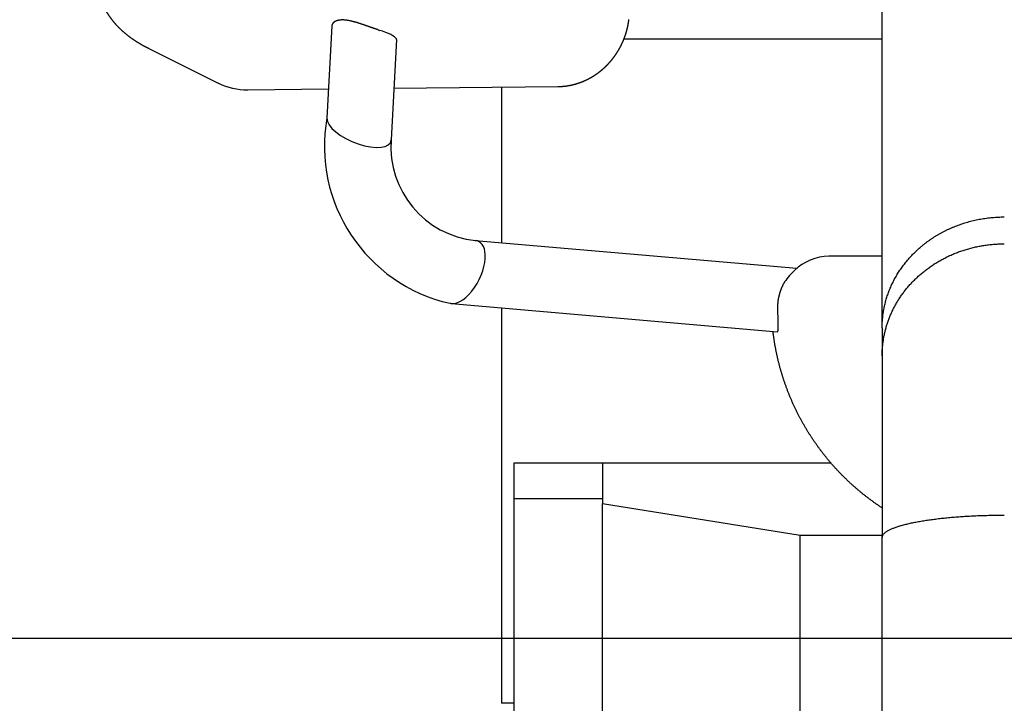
# Model space of a CAD drawing. Extents: x 17270 to 64146, y 4475 to 40036.
# Tile 4 of 53: x 20759 to 21162, y 6964 to 7244. Entities that reach past the tile are written whole.
import ezdxf

# ---------------------------------------------------------------- set-up
doc = ezdxf.new("R2010")
doc.units = 0
doc.layers.get('0').update_dxf_attribs({"linetype": 'CONTINUOUS'})

msp = doc.modelspace()

# ---------------------------------------------------------------- linework, layer by layer
at = {"color": 104, "linetype": 'Continuous'}
for p, q in [((21112.34, 7118.01), (21112.34, 7927.29)), ((20887.06, 7241.52), (20885.06, 7203.74)), ((20913.55, 7235.9), (20911.38, 7194.91)), ((21112.34, 7236.03), (21006.61, 7236.03)), ((20812.1, 7232.23), (20840.6, 7218.1)), ((20852.65, 7215.36), (20885.7, 7215.7)), ((20912.5, 7215.98), (20979.62, 7216.69)), ((20956.54, 7216.44), (20956.54, 7152.77)), ((20911.38, 7194.84), (20911.38, 7194.91)), ((20945.73, 7153.71), (21077.46, 7142.34)), ((21112.34, 7147.22), (21090.55, 7147.22)), ((21075, 7139.96), (21076.46, 7141.42)), ((20936.01, 7127.9), (21069.48, 7116.39)), ((20956.54, 7126.13), (20956.54, 6964.33)), ((21112.34, 7118.01), (21112.34, 7106.55)), ((21112.34, 7106.55), (21112.34, 7032.17)), ((20961.54, 7062.63), (20961.54, 7048.03)), ((20997.84, 7062.63), (20961.54, 7062.63)), ((20997.84, 7062.63), (20997.84, 7045.98)), ((21091.38, 7062.63), (20997.84, 7062.63)), ((20961.54, 7048.03), (20961.54, 6606.83)), ((20997.84, 7048.03), (20961.54, 7048.03)), ((20997.84, 6228.03), (20997.84, 7045.98)), ((21078.84, 7032.93), (20997.84, 7045.98)), ((21078.84, 6228.03), (21078.84, 7032.93)), ((21112.34, 7032.93), (21078.84, 7032.93)), ((21112.34, 6659.38), (21112.34, 7032.17)), ((20961.54, 6964.33), (20956.54, 6964.33))]:
    msp.add_line(p, q, dxfattribs=at)
at = {"color": 130, "linetype": 'Continuous'}
msp.add_line((19386.54, 6991.03), (22178.54, 6991.03), dxfattribs=at)
at = {"color": 104, "linetype": 'Continuous'}
for centre, radius, start, end in [((20925.37, 7300.22), 63.34, 252.1961, 252.8839), ((20893.69, 7197.27), 44.37, 71.402, 72.9173), ((21090.55, 7127.22), 20, 89.9998, 134.8057), ((21086.81, 7128.1), 16.74, 134.8884, 146.5376)]:
    msp.add_arc(centre, radius, start, end, dxfattribs=at)
for centre, major_axis, ratio, start_param, end_param in [((20900.29, 7238.45), (13.25, -2.63), 0.204338, 0.029467, 1.005537), ((20853.35, 7244.26), (-11.05, -26.92), 0.950978, 6.216051, 6.665391), ((20949.71, 7191.93), (56.95, -32.9), 0.995757, 3.483387, 5.015551), ((20898.22, 7199.33), (12.98, -5.25), 0.420417, 3.285351, 6.415592), ((20949.56, 7191.67), (33.23, -19.16), 0.993592, 3.584367, 5.134491), ((20940.87, 7140.81), (-6.3, -12.5), 0.516557, 2.41043, 3.335318), ((20940.87, 7140.81), (6.3, 12.5), 0.516557, 3.345275, 5.552023), ((20940.87, 7140.81), (6.3, 12.5), 0.516557, 3.269803, 3.345275)]:
    msp.add_ellipse(centre, major_axis=major_axis, ratio=ratio, start_param=start_param, end_param=end_param, dxfattribs=at)
for points, knots in [([(20812.1, 7232.23), (20812.02, 7232.27), (20811.87, 7232.35), (20811.63, 7232.47), (20811.39, 7232.59), (20811.16, 7232.71), (20810.92, 7232.83), (20810.69, 7232.95), (20810.46, 7233.08), (20810.22, 7233.2), (20809.99, 7233.33), (20809.76, 7233.46), (20809.53, 7233.59), (20809.3, 7233.72), (20809.07, 7233.85), (20808.84, 7233.98), (20808.61, 7234.11), (20808.38, 7234.25), (20808.16, 7234.38), (20807.93, 7234.52), (20807.7, 7234.66), (20807.48, 7234.8), (20807.25, 7234.94), (20807.03, 7235.08), (20806.81, 7235.22), (20806.59, 7235.37), (20806.36, 7235.51), (20806.14, 7235.66), (20805.93, 7235.81), (20805.71, 7235.96), (20805.49, 7236.11), (20805.27, 7236.26), (20805.06, 7236.41), (20804.84, 7236.57), (20804.63, 7236.73), (20804.42, 7236.88), (20804.2, 7237.04), (20803.99, 7237.2), (20803.78, 7237.36), (20803.57, 7237.52), (20803.37, 7237.69), (20803.16, 7237.85), (20802.95, 7238.02), (20802.75, 7238.19), (20802.55, 7238.36), (20802.34, 7238.53), (20802.14, 7238.7), (20801.94, 7238.87), (20801.74, 7239.05), (20801.55, 7239.23), (20801.35, 7239.4), (20801.16, 7239.58), (20800.96, 7239.76), (20800.77, 7239.94), (20800.58, 7240.13), (20800.39, 7240.31), (20800.2, 7240.5), (20800.01, 7240.68), (20799.83, 7240.87), (20799.64, 7241.06), (20799.46, 7241.25), (20799.28, 7241.44), (20799.1, 7241.64), (20798.92, 7241.83), (20798.74, 7242.03), (20798.56, 7242.23), (20798.39, 7242.43), (20798.21, 7242.63), (20798.04, 7242.83), (20797.87, 7243.03), (20797.7, 7243.23), (20797.54, 7243.44), (20797.37, 7243.65), (20797.21, 7243.85), (20797.05, 7244.06), (20796.89, 7244.27), (20796.73, 7244.48), (20796.57, 7244.7), (20796.41, 7244.91), (20796.26, 7245.13), (20796.11, 7245.34), (20795.96, 7245.56), (20795.81, 7245.78), (20795.66, 7246), (20795.51, 7246.22), (20795.37, 7246.44), (20795.23, 7246.66), (20795.09, 7246.89), (20794.95, 7247.11), (20794.81, 7247.34), (20794.68, 7247.57), (20794.54, 7247.8), (20794.41, 7248.03), (20794.28, 7248.26), (20794.15, 7248.49), (20794.03, 7248.72), (20793.9, 7248.96), (20793.78, 7249.19), (20793.66, 7249.43), (20793.54, 7249.66), (20793.43, 7249.9), (20793.31, 7250.14), (20793.2, 7250.38), (20793.09, 7250.62), (20792.98, 7250.86), (20792.87, 7251.1), (20792.77, 7251.35), (20792.67, 7251.59), (20792.57, 7251.84), (20792.47, 7252.08), (20792.37, 7252.33), (20792.28, 7252.58), (20792.18, 7252.82), (20792.09, 7253.07), (20792, 7253.32), (20791.92, 7253.57), (20791.83, 7253.82), (20791.75, 7254.07), (20791.67, 7254.33), (20791.59, 7254.58), (20791.52, 7254.83), (20791.44, 7255.09), (20791.37, 7255.34), (20791.3, 7255.6), (20791.23, 7255.85), (20791.17, 7256.11), (20791.1, 7256.37), (20791.04, 7256.62), (20790.98, 7256.88), (20790.92, 7257.14), (20790.87, 7257.4), (20790.82, 7257.66), (20790.77, 7257.92), (20790.72, 7258.18), (20790.67, 7258.44), (20790.63, 7258.7), (20790.58, 7258.96), (20790.54, 7259.22), (20790.51, 7259.48), (20790.47, 7259.75), (20790.44, 7260.01), (20790.41, 7260.27), (20790.38, 7260.53), (20790.35, 7260.8), (20790.33, 7261.06), (20790.3, 7261.32), (20790.28, 7261.59), (20790.27, 7261.85), (20790.25, 7262.12), (20790.24, 7262.38), (20790.22, 7262.65), (20790.22, 7262.91), (20790.21, 7263.17), (20790.2, 7263.44), (20790.2, 7263.7), (20790.2, 7263.97), (20790.2, 7264.23), (20790.21, 7264.5), (20790.21, 7264.76), (20790.22, 7265.03), (20790.23, 7265.29), (20790.24, 7265.47), (20790.24, 7265.56)], [0, 0, 0, 0, 0.264648, 0.529293, 0.793938, 1.058583, 1.323229, 1.587876, 1.852522, 2.117169, 2.381815, 2.646462, 2.911109, 3.175755, 3.440402, 3.705049, 3.969697, 4.234344, 4.498992, 4.763639, 5.028287, 5.292935, 5.557583, 5.822231, 6.08688, 6.351529, 6.616178, 6.880827, 7.145476, 7.410126, 7.674775, 7.939425, 8.204076, 8.468727, 8.733377, 8.998029, 9.26268, 9.527332, 9.791984, 10.056637, 10.321289, 10.585942, 10.850596, 11.11525, 11.379904, 11.644558, 11.909213, 12.173868, 12.438524, 12.70318, 12.967836, 13.232493, 13.49715, 13.761808, 14.026465, 14.291124, 14.555783, 14.820442, 15.085102, 15.349762, 15.614423, 15.879084, 16.143746, 16.408409, 16.673072, 16.937735, 17.202398, 17.467061, 17.731725, 17.99639, 18.261055, 18.525721, 18.790389, 19.055058, 19.31973, 19.584403, 19.849076, 20.113751, 20.378426, 20.643102, 20.907778, 21.172455, 21.437133, 21.70181, 21.966488, 22.231166, 22.495844, 22.760523, 23.025202, 23.289883, 23.554564, 23.819245, 24.083929, 24.348614, 24.613301, 24.87799, 25.14268, 25.407369, 25.672058, 25.936743, 26.201426, 26.466104, 26.730777, 26.995445, 27.26011, 27.524772, 27.789434, 28.054096, 28.31876, 28.583425, 28.848091, 29.112757, 29.377424, 29.642091, 29.906758, 30.171425, 30.436092, 30.700759, 30.965426, 31.230093, 31.494761, 31.759428, 32.024096, 32.288764, 32.553432, 32.818101, 33.082769, 33.347438, 33.612107, 33.876776, 34.141444, 34.406113, 34.670783, 34.935452, 35.200121, 35.464791, 35.729461, 35.994131, 36.258801, 36.523472, 36.788142, 37.052811, 37.317481, 37.582149, 37.846818, 38.111487, 38.376158, 38.64083, 38.905505, 39.170182, 39.43486, 39.699539, 39.964217, 40.228892, 40.493564, 40.758232, 41.022896, 41.287561, 41.552229, 41.816905, 42.081592, 42.346293, 42.346293, 42.346293, 42.346293]), ([(20906, 7239.92), (20905.89, 7239.95), (20905.67, 7240.03), (20905.33, 7240.14), (20905, 7240.25), (20904.66, 7240.36), (20904.31, 7240.48), (20903.97, 7240.6), (20903.62, 7240.72), (20903.27, 7240.84), (20902.92, 7240.96), (20902.57, 7241.09), (20902.21, 7241.21), (20901.86, 7241.34), (20901.5, 7241.46), (20901.15, 7241.59), (20900.79, 7241.71), (20900.43, 7241.84), (20900.07, 7241.96), (20899.71, 7242.08), (20899.36, 7242.2), (20899, 7242.32), (20898.64, 7242.44), (20898.28, 7242.55), (20897.93, 7242.67), (20897.57, 7242.78), (20897.21, 7242.88), (20896.86, 7242.99), (20896.5, 7243.09), (20896.15, 7243.19), (20895.8, 7243.28), (20895.45, 7243.37), (20895.1, 7243.45), (20894.76, 7243.52), (20894.42, 7243.6), (20894.08, 7243.66), (20893.75, 7243.72), (20893.42, 7243.77), (20893.09, 7243.82), (20892.77, 7243.86), (20892.45, 7243.89), (20892.14, 7243.91), (20891.84, 7243.93), (20891.54, 7243.94), (20891.26, 7243.94), (20890.97, 7243.93), (20890.7, 7243.92), (20890.43, 7243.89), (20890.18, 7243.86), (20889.93, 7243.82), (20889.69, 7243.78), (20889.46, 7243.72), (20889.24, 7243.66), (20889.03, 7243.59), (20888.83, 7243.52), (20888.63, 7243.44), (20888.45, 7243.35), (20888.28, 7243.26), (20888.12, 7243.16), (20887.98, 7243.05), (20887.84, 7242.94), (20887.71, 7242.83), (20887.6, 7242.71), (20887.49, 7242.59), (20887.4, 7242.46), (20887.32, 7242.34), (20887.24, 7242.21), (20887.19, 7242.07), (20887.14, 7241.94), (20887.1, 7241.8), (20887.08, 7241.66), (20887.07, 7241.57), (20887.06, 7241.52)], [0, 0, 0, 0, 0.349299, 0.702006, 1.05801, 1.41717, 1.779315, 2.14425, 2.511757, 2.881603, 3.253536, 3.627297, 4.002614, 4.379214, 4.75682, 5.135159, 5.513961, 5.892966, 6.271925, 6.650607, 7.028798, 7.406306, 7.782968, 8.158649, 8.533237, 8.906569, 9.278421, 9.648532, 10.016616, 10.382358, 10.745429, 11.105479, 11.462155, 11.815095, 12.163938, 12.508331, 12.847928, 13.1824, 13.511432, 13.834662, 14.151699, 14.4622, 14.765874, 15.062475, 15.351806, 15.633716, 15.908092, 16.174865, 16.434001, 16.685502, 16.929404, 17.165774, 17.394704, 17.616316, 17.830752, 18.038177, 18.238774, 18.432743, 18.620301, 18.801694, 18.977241, 19.147292, 19.312218, 19.472413, 19.628296, 19.780313, 19.928937, 20.074668, 20.218038, 20.359606, 20.499958, 20.639704, 20.639704, 20.639704, 20.639704]), ([(20979.62, 7216.69), (20979.67, 7216.69), (20979.78, 7216.69), (20979.94, 7216.69), (20980.1, 7216.7), (20980.26, 7216.7), (20980.42, 7216.71), (20980.58, 7216.71), (20980.75, 7216.72), (20980.91, 7216.73), (20981.07, 7216.74), (20981.23, 7216.75), (20981.39, 7216.76), (20981.55, 7216.78), (20981.71, 7216.79), (20981.87, 7216.8), (20982.03, 7216.82), (20982.19, 7216.84), (20982.35, 7216.85), (20982.51, 7216.87), (20982.68, 7216.89), (20982.84, 7216.91), (20983, 7216.93), (20983.16, 7216.96), (20983.32, 7216.98), (20983.48, 7217), (20983.63, 7217.03), (20983.79, 7217.05), (20983.95, 7217.08), (20984.11, 7217.11), (20984.27, 7217.14), (20984.43, 7217.17), (20984.59, 7217.2), (20984.75, 7217.23), (20984.9, 7217.26), (20985.06, 7217.3), (20985.22, 7217.33), (20985.38, 7217.37), (20985.54, 7217.4), (20985.69, 7217.44), (20985.85, 7217.48), (20986.01, 7217.52), (20986.16, 7217.56), (20986.32, 7217.6), (20986.48, 7217.64), (20986.63, 7217.68), (20986.79, 7217.73), (20986.94, 7217.77), (20987.1, 7217.82), (20987.25, 7217.86), (20987.41, 7217.91), (20987.56, 7217.96), (20987.71, 7218.01), (20987.87, 7218.05), (20988.02, 7218.11), (20988.17, 7218.16), (20988.33, 7218.21), (20988.48, 7218.26), (20988.63, 7218.32), (20988.78, 7218.37), (20988.93, 7218.43), (20989.09, 7218.48), (20989.24, 7218.54), (20989.39, 7218.6), (20989.54, 7218.66), (20989.69, 7218.72), (20989.84, 7218.78), (20989.99, 7218.84), (20990.14, 7218.91), (20990.28, 7218.97), (20990.43, 7219.03), (20990.58, 7219.1), (20990.73, 7219.16), (20990.87, 7219.23), (20991.02, 7219.3), (20991.17, 7219.37), (20991.31, 7219.44), (20991.46, 7219.51), (20991.6, 7219.58), (20991.75, 7219.65), (20991.89, 7219.72), (20992.04, 7219.8), (20992.18, 7219.87), (20992.32, 7219.94), (20992.47, 7220.02), (20992.61, 7220.1), (20992.75, 7220.17), (20992.89, 7220.25), (20993.03, 7220.33), (20993.17, 7220.41), (20993.31, 7220.49), (20993.45, 7220.57), (20993.59, 7220.65), (20993.73, 7220.74), (20993.87, 7220.82), (20994.01, 7220.9), (20994.14, 7220.99), (20994.28, 7221.07), (20994.42, 7221.16), (20994.55, 7221.25), (20994.69, 7221.34), (20994.82, 7221.43), (20994.96, 7221.51), (20995.09, 7221.6), (20995.23, 7221.7), (20995.36, 7221.79), (20995.49, 7221.88), (20995.62, 7221.97), (20995.75, 7222.07), (20995.89, 7222.16), (20996.02, 7222.26), (20996.15, 7222.35), (20996.28, 7222.45), (20996.4, 7222.55), (20996.53, 7222.64), (20996.66, 7222.74), (20996.79, 7222.84), (20996.91, 7222.94), (20997.04, 7223.04), (20997.17, 7223.14), (20997.29, 7223.24), (20997.42, 7223.35), (20997.54, 7223.45), (20997.66, 7223.55), (20997.79, 7223.66), (20997.91, 7223.76), (20998.03, 7223.87), (20998.15, 7223.98), (20998.27, 7224.08), (20998.39, 7224.19), (20998.51, 7224.3), (20998.63, 7224.41), (20998.75, 7224.52), (20998.87, 7224.63), (20998.99, 7224.74), (20999.1, 7224.85), (20999.22, 7224.96), (20999.34, 7225.08), (20999.45, 7225.19), (20999.57, 7225.3), (20999.68, 7225.42), (20999.79, 7225.53), (20999.91, 7225.65), (21000.02, 7225.77), (21000.13, 7225.88), (21000.24, 7226), (21000.35, 7226.12), (21000.46, 7226.24), (21000.57, 7226.36), (21000.68, 7226.48), (21000.78, 7226.6), (21000.89, 7226.72), (21001, 7226.84), (21001.1, 7226.96), (21001.21, 7227.08), (21001.31, 7227.21), (21001.42, 7227.33), (21001.52, 7227.45), (21001.62, 7227.58), (21001.73, 7227.7), (21001.83, 7227.83), (21001.93, 7227.95), (21002.03, 7228.08), (21002.13, 7228.21), (21002.23, 7228.34), (21002.33, 7228.46), (21002.42, 7228.59), (21002.52, 7228.72), (21002.62, 7228.85), (21002.71, 7228.98), (21002.81, 7229.11), (21002.9, 7229.24), (21002.99, 7229.37), (21003.09, 7229.51), (21003.18, 7229.64), (21003.27, 7229.77), (21003.36, 7229.91), (21003.45, 7230.04), (21003.54, 7230.17), (21003.63, 7230.31), (21003.72, 7230.44), (21003.81, 7230.58), (21003.89, 7230.72), (21003.98, 7230.85), (21004.07, 7230.99), (21004.15, 7231.13), (21004.23, 7231.27), (21004.32, 7231.4), (21004.4, 7231.54), (21004.48, 7231.68), (21004.56, 7231.82), (21004.64, 7231.96), (21004.72, 7232.1), (21004.8, 7232.24), (21004.88, 7232.38), (21004.96, 7232.52), (21005.04, 7232.67), (21005.11, 7232.81), (21005.19, 7232.95), (21005.26, 7233.09), (21005.34, 7233.24), (21005.41, 7233.38), (21005.48, 7233.53), (21005.56, 7233.67), (21005.63, 7233.82), (21005.7, 7233.96), (21005.77, 7234.11), (21005.84, 7234.25), (21005.91, 7234.4), (21005.97, 7234.54), (21006.04, 7234.69), (21006.11, 7234.84), (21006.17, 7234.99), (21006.24, 7235.13), (21006.3, 7235.28), (21006.36, 7235.43), (21006.43, 7235.58), (21006.49, 7235.73), (21006.55, 7235.88), (21006.61, 7236.03), (21006.67, 7236.18), (21006.73, 7236.33), (21006.79, 7236.48), (21006.84, 7236.63), (21006.9, 7236.78), (21006.96, 7236.93), (21007.01, 7237.09), (21007.07, 7237.24), (21007.12, 7237.39), (21007.17, 7237.54), (21007.22, 7237.7), (21007.28, 7237.85), (21007.33, 7238), (21007.38, 7238.16), (21007.43, 7238.31), (21007.47, 7238.46), (21007.52, 7238.62), (21007.57, 7238.77), (21007.61, 7238.93), (21007.66, 7239.08), (21007.7, 7239.24), (21007.75, 7239.39), (21007.79, 7239.55), (21007.83, 7239.7), (21007.87, 7239.86), (21007.91, 7240.02), (21007.95, 7240.17), (21007.99, 7240.33), (21008.03, 7240.49), (21008.07, 7240.64), (21008.1, 7240.8), (21008.14, 7240.96), (21008.17, 7241.12), (21008.21, 7241.28), (21008.24, 7241.43), (21008.27, 7241.59), (21008.31, 7241.75), (21008.34, 7241.91), (21008.37, 7242.07), (21008.4, 7242.23), (21008.42, 7242.38), (21008.45, 7242.54), (21008.48, 7242.7), (21008.5, 7242.86), (21008.53, 7243.02), (21008.55, 7243.18), (21008.58, 7243.34), (21008.6, 7243.5), (21008.62, 7243.66), (21008.64, 7243.82), (21008.67, 7243.98), (21008.68, 7244.09), (21008.68, 7244.14)], [0, 0, 0, 0, 0.161501, 0.322999, 0.484495, 0.645989, 0.807483, 0.968978, 1.130473, 1.291969, 1.453466, 1.614963, 1.77646, 1.937957, 2.099454, 2.26095, 2.422446, 2.583942, 2.745438, 2.906934, 3.06843, 3.229927, 3.391423, 3.552919, 3.714415, 3.875911, 4.037407, 4.198903, 4.360399, 4.521895, 4.683391, 4.844887, 5.006383, 5.167879, 5.329374, 5.49087, 5.652366, 5.813862, 5.975358, 6.136853, 6.298349, 6.459844, 6.62134, 6.782835, 6.944331, 7.105827, 7.267323, 7.428819, 7.590316, 7.751812, 7.913308, 8.074805, 8.236301, 8.397797, 8.559293, 8.720789, 8.882285, 9.043781, 9.205277, 9.366773, 9.528269, 9.689764, 9.85126, 10.012756, 10.174252, 10.335747, 10.497243, 10.658739, 10.820235, 10.98173, 11.143226, 11.304721, 11.466217, 11.627712, 11.789208, 11.950703, 12.112198, 12.273694, 12.43519, 12.596685, 12.758181, 12.919676, 13.081171, 13.242665, 13.404159, 13.565653, 13.727148, 13.888643, 14.050141, 14.211641, 14.373144, 14.534648, 14.696154, 14.857661, 15.01917, 15.180678, 15.342187, 15.503695, 15.665203, 15.826709, 15.988216, 16.149721, 16.311227, 16.472731, 16.634236, 16.795741, 16.957245, 17.118749, 17.280253, 17.441757, 17.603261, 17.764766, 17.926271, 18.087776, 18.249282, 18.410788, 18.572294, 18.733801, 18.895308, 19.056814, 19.21832, 19.379824, 19.541327, 19.702828, 19.864327, 20.025823, 20.187317, 20.34881, 20.510302, 20.671795, 20.833288, 20.994781, 21.156274, 21.317768, 21.479262, 21.640755, 21.802249, 21.963742, 22.125235, 22.286728, 22.448222, 22.609715, 22.771208, 22.932701, 23.094195, 23.255688, 23.417181, 23.578674, 23.740167, 23.901661, 24.063154, 24.224647, 24.38614, 24.547633, 24.709126, 24.870619, 25.032112, 25.193605, 25.355098, 25.516592, 25.678085, 25.839578, 26.001071, 26.162564, 26.324057, 26.48555, 26.647043, 26.808536, 26.970028, 27.131521, 27.293014, 27.454507, 27.616, 27.777493, 27.938986, 28.100479, 28.261972, 28.423465, 28.584958, 28.74645, 28.907943, 29.069436, 29.230929, 29.392422, 29.553915, 29.715407, 29.8769, 30.038393, 30.199886, 30.361379, 30.522872, 30.684364, 30.845857, 31.00735, 31.168843, 31.330336, 31.491828, 31.653321, 31.814814, 31.976307, 32.137799, 32.299292, 32.460785, 32.622278, 32.78377, 32.945263, 33.106756, 33.268249, 33.429741, 33.591234, 33.752727, 33.91422, 34.075712, 34.237205, 34.398698, 34.560191, 34.721683, 34.883176, 35.044669, 35.206162, 35.367654, 35.529147, 35.69064, 35.852132, 36.013625, 36.175118, 36.336611, 36.498103, 36.659596, 36.821089, 36.982582, 37.144074, 37.305567, 37.46706, 37.628553, 37.790045, 37.951538, 38.113031, 38.274524, 38.436017, 38.597509, 38.759002, 38.920495, 39.081988, 39.24348, 39.404973, 39.566466, 39.727959, 39.889452, 40.050944, 40.212437, 40.37393, 40.535423, 40.696916, 40.858409, 41.019902, 41.181394, 41.342887, 41.50438, 41.665873, 41.827366, 41.988859, 42.150352, 42.311845, 42.473338, 42.634831, 42.796324, 42.957815, 43.119307, 43.280799, 43.442293, 43.603788, 43.603788, 43.603788, 43.603788]), ([(21112.34, 7118.01), (21112.34, 7118.32), (21112.35, 7118.95), (21112.38, 7119.89), (21112.44, 7120.82), (21112.51, 7121.76), (21112.61, 7122.7), (21112.73, 7123.63), (21112.87, 7124.56), (21113.03, 7125.49), (21113.21, 7126.42), (21113.42, 7127.35), (21113.64, 7128.27), (21113.89, 7129.2), (21114.16, 7130.11), (21114.45, 7131.03), (21114.76, 7131.94), (21115.1, 7132.84), (21115.45, 7133.74), (21115.83, 7134.64), (21116.23, 7135.53), (21116.65, 7136.41), (21117.09, 7137.29), (21117.56, 7138.16), (21118.05, 7139.03), (21118.55, 7139.88), (21119.08, 7140.73), (21119.64, 7141.57), (21120.21, 7142.41), (21120.8, 7143.23), (21121.42, 7144.04), (21122.06, 7144.85), (21122.72, 7145.64), (21123.4, 7146.43), (21124.1, 7147.2), (21124.82, 7147.96), (21125.57, 7148.71), (21126.33, 7149.45), (21127.12, 7150.17), (21127.92, 7150.88), (21128.75, 7151.58), (21129.6, 7152.26), (21130.47, 7152.92), (21131.35, 7153.58), (21132.26, 7154.21), (21133.19, 7154.83), (21134.13, 7155.43), (21135.1, 7156.01), (21136.08, 7156.58), (21137.08, 7157.12), (21138.1, 7157.65), (21139.13, 7158.15), (21140.18, 7158.64), (21141.25, 7159.1), (21142.33, 7159.54), (21143.42, 7159.96), (21144.53, 7160.36), (21145.66, 7160.74), (21146.79, 7161.09), (21147.94, 7161.41), (21149.1, 7161.72), (21150.27, 7161.99), (21151.45, 7162.25), (21152.64, 7162.47), (21153.84, 7162.67), (21155.04, 7162.85), (21156.25, 7163), (21157.46, 7163.12), (21158.68, 7163.21), (21159.9, 7163.28), (21161.12, 7163.32), (21161.94, 7163.33), (21162.34, 7163.33)], [0, 0, 0, 0, 0.937935, 1.87625, 2.815161, 3.75488, 4.695619, 5.637583, 6.580976, 7.525999, 8.472847, 9.421718, 10.372802, 11.32629, 12.282368, 13.241223, 14.203035, 15.167987, 16.136255, 17.108015, 18.083442, 19.062708, 20.04598, 21.033426, 22.025212, 23.021499, 24.022448, 25.028217, 26.038961, 27.054833, 28.075984, 29.102563, 30.134714, 31.172578, 32.216286, 33.265963, 34.321726, 35.38368, 36.451921, 37.52653, 38.607571, 39.695092, 40.789118, 41.889653, 42.996673, 44.110132, 45.229991, 46.35621, 47.488738, 48.627513, 49.77246, 50.923487, 52.080487, 53.243334, 54.411883, 55.585963, 56.765383, 57.949921, 59.139323, 60.333314, 61.531613, 62.733925, 63.939949, 65.149372, 66.361869, 67.577105, 68.794733, 70.01439, 71.235702, 72.458281, 73.681719, 74.905596, 74.905596, 74.905596, 74.905596]), ([(21112.34, 7106.55), (21112.34, 7106.81), (21112.35, 7107.34), (21112.37, 7108.14), (21112.41, 7108.93), (21112.46, 7109.72), (21112.53, 7110.52), (21112.61, 7111.31), (21112.71, 7112.1), (21112.82, 7112.89), (21112.95, 7113.67), (21113.09, 7114.46), (21113.25, 7115.24), (21113.42, 7116.02), (21113.61, 7116.8), (21113.82, 7117.58), (21114.03, 7118.36), (21114.27, 7119.13), (21114.51, 7119.9), (21114.78, 7120.66), (21115.05, 7121.42), (21115.35, 7122.18), (21115.66, 7122.94), (21115.98, 7123.69), (21116.32, 7124.44), (21116.67, 7125.18), (21117.04, 7125.92), (21117.42, 7126.65), (21117.81, 7127.38), (21118.23, 7128.1), (21118.65, 7128.81), (21119.09, 7129.53), (21119.55, 7130.23), (21120.02, 7130.93), (21120.51, 7131.62), (21121.01, 7132.31), (21121.52, 7132.99), (21122.05, 7133.66), (21122.59, 7134.32), (21123.15, 7134.98), (21123.72, 7135.63), (21124.31, 7136.27), (21124.91, 7136.9), (21125.52, 7137.52), (21126.15, 7138.14), (21126.79, 7138.74), (21127.45, 7139.34), (21128.12, 7139.92), (21128.8, 7140.5), (21129.49, 7141.07), (21130.2, 7141.62), (21130.92, 7142.17), (21131.66, 7142.7), (21132.41, 7143.22), (21133.17, 7143.73), (21133.94, 7144.23), (21134.72, 7144.71), (21135.52, 7145.19), (21136.33, 7145.65), (21137.15, 7146.1), (21137.98, 7146.53), (21138.82, 7146.95), (21139.67, 7147.36), (21140.53, 7147.75), (21141.4, 7148.13), (21142.28, 7148.49), (21143.17, 7148.84), (21144.07, 7149.17), (21144.98, 7149.49), (21145.9, 7149.79), (21146.82, 7150.07), (21147.76, 7150.34), (21148.7, 7150.6), (21149.64, 7150.83), (21150.59, 7151.05), (21151.55, 7151.26), (21152.52, 7151.44), (21153.48, 7151.61), (21154.46, 7151.76), (21155.43, 7151.9), (21156.42, 7152.01), (21157.4, 7152.11), (21158.38, 7152.19), (21159.37, 7152.25), (21160.36, 7152.3), (21161.35, 7152.33), (21162.01, 7152.33), (21162.34, 7152.33)], [0, 0, 0, 0, 0.793821, 1.587756, 2.381908, 3.176382, 3.971282, 4.766708, 5.562765, 6.359552, 7.15717, 7.955719, 8.755297, 9.556004, 10.357935, 11.161189, 11.965859, 12.772042, 13.57983, 14.389317, 15.200595, 16.013753, 16.828882, 17.646069, 18.465399, 19.286954, 20.110816, 20.937069, 21.765795, 22.597077, 23.430997, 24.267638, 25.107079, 25.949402, 26.794684, 27.643003, 28.494435, 29.349054, 30.206931, 31.068134, 31.932719, 32.800739, 33.672238, 34.547258, 35.425835, 36.308002, 37.193785, 38.083206, 38.976284, 39.873032, 40.773459, 41.677569, 42.585362, 43.496833, 44.411973, 45.330766, 46.253194, 47.179233, 48.108854, 49.042021, 49.978696, 50.918832, 51.862373, 52.809251, 53.75939, 54.71271, 55.669124, 56.628538, 57.590855, 58.55597, 59.523774, 60.494151, 61.46698, 62.442134, 63.419481, 64.398883, 65.380197, 66.363272, 67.347953, 68.334078, 69.321479, 70.309982, 71.299404, 72.289563, 73.280329, 74.271489, 75.262766, 75.262766, 75.262766, 75.262766]), ([(21069.63, 7125.28), (21069.63, 7125.35), (21069.63, 7125.5), (21069.62, 7125.73), (21069.62, 7125.96), (21069.62, 7126.18), (21069.62, 7126.41), (21069.63, 7126.65), (21069.63, 7126.88), (21069.64, 7127.11), (21069.66, 7127.34), (21069.67, 7127.58), (21069.69, 7127.81), (21069.71, 7128.05), (21069.73, 7128.28), (21069.75, 7128.52), (21069.78, 7128.76), (21069.81, 7128.99), (21069.84, 7129.23), (21069.87, 7129.46), (21069.91, 7129.7), (21069.95, 7129.94), (21069.99, 7130.17), (21070.04, 7130.41), (21070.09, 7130.64), (21070.14, 7130.88), (21070.19, 7131.11), (21070.25, 7131.34), (21070.31, 7131.57), (21070.37, 7131.8), (21070.43, 7132.03), (21070.5, 7132.26), (21070.57, 7132.49), (21070.64, 7132.71), (21070.71, 7132.94), (21070.79, 7133.16), (21070.86, 7133.38), (21070.95, 7133.6), (21071.03, 7133.82), (21071.11, 7134.03), (21071.2, 7134.24), (21071.29, 7134.45), (21071.38, 7134.66), (21071.48, 7134.87), (21071.57, 7135.07), (21071.67, 7135.28), (21071.77, 7135.47), (21071.87, 7135.67), (21071.97, 7135.87), (21072.07, 7136.06), (21072.18, 7136.25), (21072.29, 7136.44), (21072.4, 7136.62), (21072.51, 7136.8), (21072.62, 7136.98), (21072.73, 7137.16), (21072.81, 7137.27), (21072.85, 7137.33)], [0, 0, 0, 0, 0.225327, 0.451916, 0.679712, 0.908659, 1.138699, 1.369775, 1.601829, 1.834803, 2.068637, 2.303273, 2.538651, 2.774709, 3.011389, 3.248629, 3.486367, 3.724541, 3.963091, 4.201952, 4.441062, 4.680358, 4.919775, 5.159249, 5.398714, 5.638107, 5.877359, 6.116404, 6.355176, 6.593605, 6.831622, 7.069159, 7.306143, 7.542504, 7.778168, 8.013063, 8.247125, 8.480294, 8.712514, 8.943731, 9.173893, 9.402947, 9.630846, 9.857541, 10.082988, 10.307144, 10.529966, 10.751414, 10.971452, 11.190044, 11.407155, 11.622754, 11.836819, 12.049328, 12.260248, 12.46954, 12.677173, 12.677173, 12.677173, 12.677173]), ([(21069.48, 7116.39), (21069.49, 7116.38), (21069.52, 7116.39), (21069.56, 7116.41), (21069.59, 7116.45), (21069.62, 7116.5), (21069.65, 7116.56), (21069.68, 7116.65), (21069.7, 7116.74), (21069.72, 7116.85), (21069.74, 7116.97), (21069.76, 7117.11), (21069.78, 7117.26), (21069.79, 7117.42), (21069.8, 7117.59), (21069.81, 7117.77), (21069.82, 7117.97), (21069.82, 7118.17), (21069.82, 7118.39), (21069.82, 7118.61), (21069.82, 7118.85), (21069.82, 7119.09), (21069.82, 7119.34), (21069.82, 7119.6), (21069.81, 7119.87), (21069.8, 7120.15), (21069.8, 7120.43), (21069.79, 7120.72), (21069.78, 7121.01), (21069.77, 7121.31), (21069.76, 7121.62), (21069.75, 7121.93), (21069.74, 7122.25), (21069.73, 7122.57), (21069.72, 7122.89), (21069.7, 7123.22), (21069.69, 7123.56), (21069.68, 7123.89), (21069.67, 7124.23), (21069.66, 7124.58), (21069.65, 7124.93), (21069.64, 7125.16), (21069.63, 7125.28)], [0, 0, 0, 0, 0.03954, 0.081519, 0.130965, 0.190927, 0.262979, 0.347861, 0.44586, 0.556998, 0.681137, 0.818036, 0.96738, 1.128808, 1.301926, 1.486318, 1.681557, 1.887217, 2.102876, 2.328137, 2.562623, 2.805955, 3.057758, 3.317657, 3.585282, 3.860268, 4.142254, 4.430887, 4.725822, 5.02672, 5.333253, 5.645102, 5.961959, 6.283528, 6.609523, 6.939674, 7.273722, 7.611423, 7.952549, 8.296887, 8.64424, 8.99443, 8.99443, 8.99443, 8.99443]), ([(21112.34, 7044.25), (21112.17, 7044.37), (21111.82, 7044.6), (21111.3, 7044.95), (21110.78, 7045.3), (21110.27, 7045.65), (21109.75, 7046.01), (21109.24, 7046.37), (21108.73, 7046.74), (21108.22, 7047.11), (21107.72, 7047.48), (21107.21, 7047.85), (21106.71, 7048.23), (21106.22, 7048.61), (21105.72, 7048.99), (21105.23, 7049.38), (21104.74, 7049.77), (21104.25, 7050.16), (21103.76, 7050.56), (21103.28, 7050.96), (21102.8, 7051.36), (21102.32, 7051.76), (21101.84, 7052.17), (21101.37, 7052.58), (21100.9, 7053), (21100.43, 7053.41), (21099.96, 7053.83), (21099.5, 7054.25), (21099.04, 7054.68), (21098.58, 7055.11), (21098.13, 7055.54), (21097.68, 7055.97), (21097.23, 7056.41), (21096.78, 7056.85), (21096.34, 7057.29), (21095.89, 7057.74), (21095.46, 7058.18), (21095.02, 7058.63), (21094.59, 7059.09), (21094.16, 7059.54), (21093.73, 7060), (21093.31, 7060.46), (21092.88, 7060.93), (21092.46, 7061.39), (21092.05, 7061.86), (21091.64, 7062.33), (21091.23, 7062.81), (21090.82, 7063.28), (21090.42, 7063.76), (21090.01, 7064.25), (21089.62, 7064.73), (21089.22, 7065.22), (21088.83, 7065.71), (21088.44, 7066.2), (21088.06, 7066.69), (21087.67, 7067.19), (21087.29, 7067.69), (21086.92, 7068.19), (21086.54, 7068.69), (21086.17, 7069.2), (21085.81, 7069.71), (21085.44, 7070.22), (21085.08, 7070.73), (21084.72, 7071.24), (21084.37, 7071.76), (21084.02, 7072.28), (21083.67, 7072.8), (21083.33, 7073.32), (21082.99, 7073.85), (21082.65, 7074.38), (21082.31, 7074.91), (21081.98, 7075.44), (21081.65, 7075.97), (21081.33, 7076.51), (21081.01, 7077.05), (21080.69, 7077.59), (21080.38, 7078.13), (21080.06, 7078.67), (21079.76, 7079.22), (21079.45, 7079.77), (21079.15, 7080.32), (21078.85, 7080.87), (21078.56, 7081.42), (21078.27, 7081.98), (21077.98, 7082.54), (21077.7, 7083.09), (21077.42, 7083.66), (21077.14, 7084.22), (21076.87, 7084.78), (21076.6, 7085.35), (21076.33, 7085.92), (21076.07, 7086.48), (21075.81, 7087.06), (21075.56, 7087.63), (21075.3, 7088.2), (21075.06, 7088.78), (21074.81, 7089.35), (21074.57, 7089.93), (21074.33, 7090.51), (21074.1, 7091.09), (21073.87, 7091.68), (21073.64, 7092.26), (21073.42, 7092.85), (21073.2, 7093.43), (21072.98, 7094.02), (21072.77, 7094.61), (21072.56, 7095.2), (21072.36, 7095.8), (21072.16, 7096.39), (21071.96, 7096.99), (21071.77, 7097.58), (21071.58, 7098.18), (21071.39, 7098.78), (21071.21, 7099.38), (21071.03, 7099.98), (21070.86, 7100.58), (21070.69, 7101.18), (21070.52, 7101.79), (21070.36, 7102.39), (21070.2, 7103), (21070.04, 7103.61), (21069.89, 7104.21), (21069.74, 7104.82), (21069.6, 7105.43), (21069.46, 7106.04), (21069.32, 7106.66), (21069.19, 7107.27), (21069.06, 7107.88), (21068.94, 7108.5), (21068.81, 7109.11), (21068.7, 7109.73), (21068.58, 7110.34), (21068.47, 7110.96), (21068.37, 7111.58), (21068.27, 7112.2), (21068.17, 7112.82), (21068.07, 7113.44), (21067.98, 7114.06), (21067.9, 7114.68), (21067.82, 7115.3), (21067.74, 7115.92), (21067.69, 7116.33), (21067.66, 7116.54)], [0, 0, 0, 0, 0.626758, 1.253506, 1.880249, 2.506992, 3.133736, 3.760484, 4.387235, 5.013987, 5.640739, 6.267488, 6.894234, 7.520976, 8.147719, 8.774469, 9.401226, 10.027991, 10.654761, 11.281532, 11.908301, 12.535068, 13.161833, 13.788597, 14.415362, 15.042128, 15.668895, 16.295664, 16.922434, 17.549202, 18.175969, 18.802734, 19.429499, 20.056263, 20.683028, 21.309793, 21.936559, 22.563326, 23.190092, 23.816859, 24.443625, 25.070392, 25.697158, 26.323923, 26.950689, 27.577455, 28.204221, 28.830987, 29.457753, 30.084519, 30.711285, 31.338051, 31.964817, 32.591583, 33.218349, 33.845115, 34.471882, 35.098648, 35.725414, 36.35218, 36.978946, 37.605712, 38.232478, 38.859244, 39.48601, 40.112776, 40.739542, 41.366308, 41.993074, 42.61984, 43.246606, 43.873372, 44.500138, 45.126905, 45.753671, 46.380437, 47.007203, 47.633969, 48.260735, 48.887501, 49.514267, 50.141033, 50.767799, 51.394566, 52.021332, 52.648098, 53.274864, 53.90163, 54.528396, 55.155162, 55.781928, 56.408695, 57.035461, 57.662227, 58.288993, 58.915759, 59.542525, 60.169291, 60.796058, 61.422824, 62.04959, 62.676356, 63.303122, 63.929888, 64.556655, 65.183421, 65.810187, 66.436953, 67.063719, 67.690486, 68.317252, 68.944018, 69.570784, 70.197551, 70.824317, 71.451083, 72.077849, 72.704615, 73.331382, 73.958148, 74.584915, 75.211681, 75.838448, 76.465214, 77.09198, 77.718745, 78.34551, 78.972276, 79.599042, 80.22581, 80.852578, 81.479348, 82.106117, 82.732885, 83.35965, 83.986412, 84.613169, 85.239923, 85.866679, 86.493442, 87.120217, 87.747007, 87.747007, 87.747007, 87.747007]), ([(21112.34, 7032.17), (21112.35, 7032.27), (21112.36, 7032.47), (21112.44, 7032.76), (21112.57, 7033.05), (21112.74, 7033.34), (21112.97, 7033.63), (21113.25, 7033.91), (21113.57, 7034.19), (21113.93, 7034.47), (21114.35, 7034.74), (21114.81, 7035.01), (21115.31, 7035.28), (21115.85, 7035.55), (21116.44, 7035.8), (21117.06, 7036.06), (21117.73, 7036.31), (21118.43, 7036.55), (21119.16, 7036.79), (21119.93, 7037.03), (21120.74, 7037.25), (21121.57, 7037.48), (21122.44, 7037.69), (21123.34, 7037.9), (21124.26, 7038.11), (21125.21, 7038.31), (21126.19, 7038.5), (21127.19, 7038.69), (21128.21, 7038.87), (21129.26, 7039.04), (21130.32, 7039.21), (21131.41, 7039.37), (21132.51, 7039.52), (21133.63, 7039.67), (21134.77, 7039.81), (21135.92, 7039.95), (21137.09, 7040.08), (21138.27, 7040.2), (21139.47, 7040.32), (21140.67, 7040.43), (21141.89, 7040.53), (21143.12, 7040.63), (21144.36, 7040.72), (21145.61, 7040.8), (21146.86, 7040.88), (21148.13, 7040.95), (21149.4, 7041.02), (21150.67, 7041.08), (21151.96, 7041.13), (21153.24, 7041.18), (21154.54, 7041.22), (21155.83, 7041.25), (21157.13, 7041.28), (21158.43, 7041.3), (21159.74, 7041.32), (21161.04, 7041.33), (21161.91, 7041.33), (21162.34, 7041.33)], [0, 0, 0, 0, 0.29134, 0.590778, 0.905692, 1.242279, 1.605411, 1.998715, 2.42476, 2.885267, 3.381292, 3.913371, 4.481639, 5.085914, 5.725767, 6.400575, 7.109558, 7.85182, 8.626401, 9.432337, 10.268619, 11.13419, 12.027966, 12.948836, 13.895677, 14.86736, 15.862757, 16.880747, 17.920222, 18.980095, 20.059302, 21.156813, 22.27163, 23.402798, 24.549407, 25.710599, 26.885569, 28.073574, 29.27389, 30.485764, 31.708449, 32.941216, 34.183351, 35.434153, 36.692935, 37.959024, 39.231759, 40.510491, 41.794582, 43.083405, 44.37634, 45.67278, 46.972124, 48.27378, 49.577159, 50.881684, 52.18678, 52.18678, 52.18678, 52.18678])]:
    msp.add_open_spline(points, degree=3, knots=knots, dxfattribs=at)

doc.saveas('drawing.dxf')
